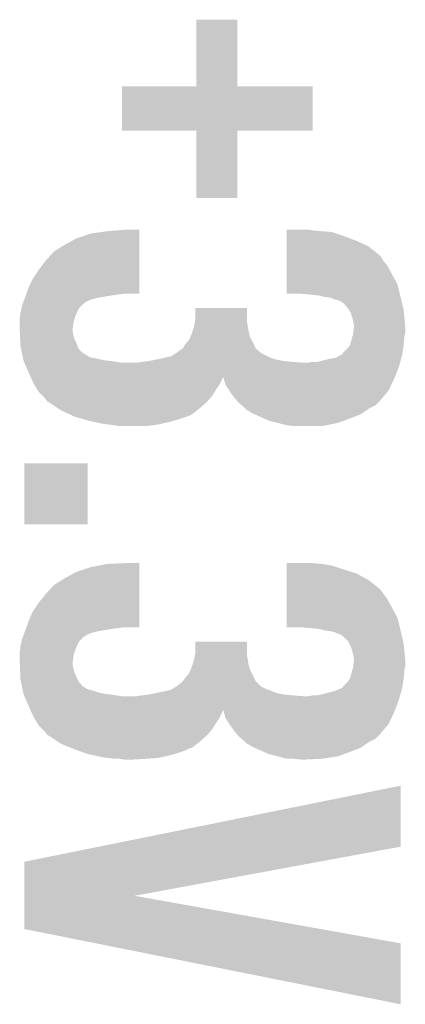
# Model space of a CAD drawing. Extents: x -3.7 to 63.4, y -6.5 to 53.7.
# Tile 18 of 74: x 40.2 to 41.4, y 14.7 to 17.9. Entities that reach past the tile are written whole.
import ezdxf

# ---------------------------------------------------------------- set-up
doc = ezdxf.new("R2010")
doc.units = 0
doc.layers.add('PI_5_CLICK_SHIELD_V100A_GTO', color=11, linetype='CONTINUOUS')

msp = doc.modelspace()

# ---------------------------------------------------------------- linework, layer by layer
at = {"layer": 'PI_5_CLICK_SHIELD_V100A_GTO'}
for points in [[(40.73398, 17.642862), (40.734, 17.856178), (40.866082, 17.642862), (40.86606, 17.856178)], [(40.734, 17.856178), (40.734002, 17.8562), (40.86606, 17.856178), (40.734002, 17.8562)], [(40.49522, 17.500622), (40.49524, 17.642818), (41.107338, 17.500622), (41.10736, 17.642818)], [(40.49524, 17.642818), (40.495242, 17.64284), (41.10736, 17.642818), (40.866082, 17.64284)], [(40.495242, 17.64284), (40.73398, 17.642862), (40.866082, 17.64284), (40.866082, 17.642862)], [(40.733958, 17.5006), (40.49522, 17.500622), (41.107338, 17.5006), (41.107338, 17.500622)], [(40.73396, 17.500578), (40.733958, 17.5006), (40.86606, 17.500578), (41.107338, 17.5006)], [(40.73398, 17.284722), (40.73396, 17.500578), (40.866038, 17.284722), (40.86606, 17.500578)], [(40.866038, 17.2847), (40.73398, 17.284722), (40.866038, 17.2847), (40.866038, 17.284722)], [(40.396162, 17.1704), (40.4495, 17.17802), (40.551098, 17.1704), (40.551098, 17.17802)], [(40.4495, 17.17802), (40.510194, 17.183078), (40.551098, 17.17802), (40.5511, 17.183078)], [(40.510194, 17.183078), (40.510458, 17.1831), (40.5511, 17.183078), (40.510458, 17.1831)], [(41.023558, 17.16278), (41.02356, 17.175478), (41.20642, 17.16278), (41.168322, 17.175478)], [(41.02356, 17.18056), (41.023562, 17.1831), (41.10736, 17.18056), (41.094662, 17.1831)], [(41.02356, 17.17802), (41.02356, 17.18056), (41.1353, 17.17802), (41.10736, 17.18056)], [(41.02356, 17.175478), (41.02356, 17.17802), (41.168322, 17.175478), (41.1353, 17.17802)], [(40.31234, 17.134838), (40.350442, 17.15516), (40.551094, 17.134838), (40.551096, 17.15516)], [(40.350442, 17.15516), (40.396162, 17.1704), (40.551096, 17.15516), (40.551098, 17.1704)], [(41.023556, 17.129758), (41.023558, 17.14754), (41.28516, 17.129758), (41.24706, 17.14754)], [(41.023558, 17.14754), (41.023558, 17.16278), (41.24706, 17.14754), (41.20642, 17.16278)], [(40.276784, 17.11198), (40.31234, 17.134838), (40.551092, 17.11198), (40.551094, 17.134838)], [(41.023552, 17.10182), (41.023556, 17.129758), (41.32072, 17.10182), (41.28516, 17.129758)], [(40.22852, 17.05356), (40.25138, 17.08404), (40.551086, 17.05356), (40.551088, 17.08404)], [(40.25138, 17.08404), (40.276784, 17.11198), (40.551088, 17.08404), (40.551092, 17.11198)], [(41.023548, 17.068798), (41.02355, 17.08404), (41.346122, 17.068798), (41.33342, 17.08404)], [(41.02355, 17.08404), (41.023552, 17.096738), (41.33342, 17.08404), (41.325802, 17.096738)], [(41.023552, 17.096738), (41.023552, 17.10182), (41.325802, 17.096738), (41.32072, 17.10182)], [(40.208202, 17.023082), (40.22852, 17.05356), (40.551082, 17.023082), (40.551086, 17.05356)], [(41.023546, 17.04086), (41.023548, 17.068798), (41.36136, 17.04086), (41.346122, 17.068798)], [(40.1955, 16.995138), (40.208202, 17.023082), (40.551078, 16.995138), (40.551082, 17.023082)], [(41.023542, 17.007836), (41.023546, 17.04086), (41.379142, 17.007836), (41.36136, 17.04086)], [(40.189034, 16.97736), (40.1955, 16.995138), (40.551078, 16.97736), (40.551078, 16.995138)], [(41.02354, 16.977382), (41.023542, 17.007836), (41.386756, 16.977382), (41.379142, 17.007836)], [(40.179798, 16.951958), (40.182568, 16.959578), (40.38092, 16.951958), (40.398698, 16.959578)], [(40.182568, 16.959578), (40.184416, 16.96466), (40.398698, 16.959578), (40.41902, 16.96466)], [(40.184416, 16.96466), (40.187188, 16.97228), (40.41902, 16.96466), (40.46474, 16.97228)], [(40.187188, 16.97228), (40.188112, 16.97482), (40.46474, 16.97228), (40.48252, 16.97482)], [(40.188112, 16.97482), (40.189034, 16.97736), (40.48252, 16.97482), (40.50284, 16.97736)], [(41.069262, 16.97736), (41.02354, 16.977382), (41.386762, 16.97736), (41.386756, 16.977382)], [(41.09974, 16.97482), (41.069262, 16.97736), (41.387396, 16.97482), (41.386762, 16.97736)], [(41.125138, 16.97228), (41.09974, 16.97482), (41.388032, 16.97228), (41.387396, 16.97482)], [(41.14546, 16.9672), (41.125138, 16.97228), (41.3893, 16.9672), (41.388032, 16.97228)], [(41.165776, 16.96466), (41.14546, 16.9672), (41.389898, 16.96466), (41.3893, 16.9672)], [(41.175938, 16.959582), (41.165776, 16.96466), (41.391094, 16.959582), (41.389898, 16.96466)], [(41.188638, 16.95704), (41.175938, 16.959582), (41.391692, 16.95704), (41.391094, 16.959582)], [(41.193716, 16.954502), (41.188638, 16.95704), (41.392288, 16.954502), (41.391692, 16.95704)], [(41.196254, 16.9545), (41.193716, 16.954502), (41.39229, 16.9545), (41.392288, 16.954502)], [(41.208958, 16.944342), (41.196254, 16.9545), (41.39468, 16.944342), (41.39229, 16.9545)], [(40.171228, 16.92148), (40.173486, 16.931636), (40.35298, 16.92148), (40.358058, 16.931636)], [(40.173486, 16.931636), (40.175182, 16.93926), (40.358058, 16.931636), (40.365682, 16.93926)], [(40.175182, 16.93926), (40.177952, 16.946878), (40.365682, 16.93926), (40.3733, 16.946878)], [(40.177952, 16.946878), (40.178874, 16.949418), (40.3733, 16.946878), (40.378376, 16.949418)], [(40.178874, 16.949418), (40.179798, 16.951958), (40.378376, 16.949418), (40.38092, 16.951958)], [(40.73144, 16.898622), (40.73146, 16.931618), (40.89654, 16.898622), (40.89654, 16.931618)], [(40.73146, 16.931618), (40.731462, 16.93164), (40.89654, 16.931618), (40.731462, 16.93164)], [(41.22166, 16.9291), (41.208958, 16.944342), (41.398266, 16.9291), (41.39468, 16.944342)], [(41.22471, 16.924018), (41.22166, 16.9291), (41.39946, 16.924018), (41.398266, 16.9291)], [(41.22928, 16.916402), (41.22471, 16.924018), (41.400154, 16.916402), (41.39946, 16.924018)], [(40.16756, 16.89608), (40.168512, 16.9037), (40.34318, 16.89608), (40.345358, 16.9037)], [(40.16756, 16.885918), (40.16756, 16.89608), (40.34028, 16.885918), (40.34318, 16.89608)], [(40.168512, 16.9037), (40.1701, 16.916398), (40.345358, 16.9037), (40.3508, 16.916398)], [(40.1701, 16.916398), (40.171228, 16.92148), (40.3508, 16.916398), (40.35298, 16.92148)], [(40.729592, 16.888458), (40.73144, 16.898622), (40.89654, 16.888458), (40.89654, 16.898622)], [(41.23436, 16.901158), (41.22928, 16.916402), (41.40154, 16.901158), (41.400154, 16.916402)], [(41.2369, 16.891), (41.23436, 16.901158), (41.402462, 16.891), (41.40154, 16.901158)], [(40.16756, 16.8656), (40.16756, 16.885918), (40.33774, 16.8656), (40.34028, 16.885918)], [(40.167562, 16.865598), (40.16756, 16.8656), (40.33774, 16.865598), (40.33774, 16.8656)], [(40.168022, 16.855438), (40.167562, 16.865598), (40.33774, 16.855438), (40.33774, 16.865598)], [(40.722126, 16.85798), (40.72636, 16.87068), (40.90162, 16.85798), (40.899504, 16.87068)], [(40.72636, 16.87068), (40.729592, 16.888458), (40.899504, 16.87068), (40.89654, 16.888458)], [(41.23944, 16.878302), (41.2369, 16.891), (41.403618, 16.878302), (41.402462, 16.891)], [(41.237852, 16.855438), (41.23944, 16.868142), (41.40454, 16.855438), (41.40454, 16.868142)], [(41.23944, 16.868142), (41.23944, 16.878302), (41.40454, 16.868142), (41.403618, 16.878302)], [(40.1686, 16.84274), (40.168022, 16.855438), (40.34028, 16.84274), (40.33774, 16.855438)], [(40.169062, 16.832578), (40.1686, 16.84274), (40.34282, 16.832578), (40.34028, 16.84274)], [(40.169754, 16.817338), (40.169062, 16.832578), (40.35044, 16.817338), (40.34282, 16.832578)], [(40.702652, 16.81988), (40.71112, 16.830042), (40.91686, 16.81988), (40.911054, 16.830042)], [(40.71112, 16.830042), (40.714384, 16.837658), (40.911054, 16.830042), (40.9067, 16.837658)], [(40.714384, 16.837658), (40.71874, 16.84782), (40.9067, 16.837658), (40.90416, 16.84782)], [(40.71874, 16.84782), (40.722126, 16.85798), (40.90416, 16.84782), (40.90162, 16.85798)], [(41.227466, 16.8148), (41.235448, 16.84274), (41.39946, 16.8148), (41.402, 16.84274)], [(41.235448, 16.84274), (41.2369, 16.847822), (41.402, 16.84274), (41.403016, 16.847822)], [(41.2369, 16.847822), (41.237852, 16.855438), (41.403016, 16.847822), (41.40454, 16.855438)], [(40.1701, 16.809722), (40.169754, 16.817338), (40.352982, 16.809722), (40.35044, 16.817338)], [(40.171706, 16.802098), (40.1701, 16.809722), (40.355524, 16.802098), (40.352982, 16.809722)], [(40.17438, 16.7894), (40.171706, 16.802098), (40.36822, 16.7894), (40.355524, 16.802098)], [(40.67556, 16.79194), (40.690794, 16.802098), (40.936674, 16.79194), (40.924484, 16.802098)], [(40.690794, 16.802098), (40.690804, 16.802104), (40.924484, 16.802098), (40.924482, 16.802104)], [(40.690804, 16.802104), (40.69842, 16.8148), (40.924482, 16.802104), (40.91904, 16.8148)], [(40.69842, 16.8148), (40.702652, 16.81988), (40.91904, 16.8148), (40.91686, 16.81988)], [(41.203882, 16.78686), (41.21912, 16.802102), (41.39516, 16.78686), (41.397506, 16.802102)], [(41.21912, 16.802102), (41.226742, 16.812262), (41.397506, 16.802102), (41.399068, 16.812262)], [(41.226742, 16.812262), (41.227466, 16.8148), (41.399068, 16.812262), (41.39946, 16.8148)], [(40.176518, 16.77924), (40.17438, 16.7894), (40.383464, 16.77924), (40.36822, 16.7894)], [(40.17652, 16.779234), (40.176518, 16.77924), (40.386006, 16.779234), (40.383464, 16.77924)], [(40.177588, 16.774158), (40.17652, 16.779234), (40.391084, 16.774158), (40.386006, 16.779234)], [(40.178658, 16.76908), (40.177588, 16.774158), (40.41648, 16.76908), (40.391084, 16.774158)], [(40.179726, 16.764), (40.178658, 16.76908), (40.439342, 16.764), (40.41648, 16.76908)], [(40.581578, 16.76146), (40.605708, 16.76654), (41.01592, 16.76146), (40.990518, 16.76654)], [(40.605708, 16.76654), (40.62983, 16.771618), (40.990518, 16.76654), (40.972742, 16.771618)], [(40.62983, 16.771618), (40.62984, 16.77162), (40.972742, 16.771618), (40.97274, 16.77162)], [(40.62984, 16.77162), (40.652702, 16.776702), (40.97274, 16.77162), (40.962576, 16.776702)], [(40.652702, 16.776702), (40.66895, 16.786858), (40.962576, 16.776702), (40.942264, 16.786858)], [(40.66895, 16.786858), (40.673022, 16.789402), (40.942264, 16.786858), (40.939718, 16.789402)], [(40.673022, 16.789402), (40.67556, 16.79194), (40.939718, 16.789402), (40.936674, 16.79194)], [(41.122602, 16.75892), (41.163242, 16.76908), (41.388282, 16.75892), (41.390992, 16.76908)], [(41.163242, 16.76908), (41.181024, 16.771622), (41.390992, 16.76908), (41.39167, 16.771622)], [(41.181024, 16.771622), (41.198802, 16.781778), (41.39167, 16.771622), (41.39438, 16.781778)], [(41.198802, 16.781778), (41.198806, 16.78178), (41.39438, 16.781778), (41.39438, 16.78178)], [(41.198806, 16.78178), (41.201346, 16.781794), (41.39438, 16.78178), (41.394382, 16.781794)], [(41.201346, 16.781794), (41.203882, 16.78686), (41.394382, 16.781794), (41.39516, 16.78686)], [(40.18026, 16.761462), (40.179726, 16.764), (40.462184, 16.761462), (40.439342, 16.764)], [(40.180262, 16.76146), (40.18026, 16.761462), (40.4622, 16.76146), (40.462184, 16.761462)], [(40.182484, 16.75638), (40.180262, 16.76146), (40.492682, 16.75638), (40.4622, 16.76146)], [(40.188042, 16.743678), (40.182484, 16.75638), (41.384218, 16.743678), (41.387604, 16.75638)], [(40.19804, 16.72082), (40.188042, 16.743678), (41.375074, 16.72082), (41.384218, 16.743678)], [(40.543482, 16.75638), (40.558718, 16.75892), (41.076878, 16.75638), (41.04386, 16.75892)], [(40.558718, 16.75892), (40.581578, 16.76146), (41.04386, 16.75892), (41.01592, 16.76146)], [(41.092122, 16.75638), (41.107362, 16.75892), (41.387604, 16.75638), (41.388282, 16.75892)], [(40.202754, 16.710608), (40.19804, 16.72082), (41.37099, 16.710608), (41.375074, 16.72082)], [(40.21328, 16.687802), (40.202754, 16.710608), (40.80891, 16.687802), (40.820316, 16.710608)], [(40.821832, 16.70558), (40.820316, 16.710608), (41.36898, 16.70558), (41.37099, 16.710608)], [(40.827958, 16.68526), (40.821832, 16.70558), (41.359496, 16.68526), (41.36898, 16.70558)], [(40.214808, 16.685258), (40.21328, 16.687802), (40.807638, 16.685258), (40.80891, 16.687802)], [(40.223948, 16.67002), (40.214808, 16.685258), (40.79748, 16.67002), (40.807638, 16.685258)], [(40.839814, 16.66748), (40.827958, 16.68526), (41.3512, 16.66748), (41.359496, 16.68526)], [(40.228518, 16.662402), (40.223948, 16.67002), (40.792718, 16.662402), (40.79748, 16.67002)], [(40.241222, 16.649698), (40.228518, 16.662402), (40.78478, 16.649698), (40.792718, 16.662402)], [(40.2463, 16.64462), (40.241222, 16.649698), (40.780336, 16.64462), (40.78478, 16.649698)], [(40.256458, 16.631924), (40.2463, 16.64462), (40.769226, 16.631924), (40.780336, 16.64462)], [(40.8432, 16.6624), (40.839814, 16.66748), (41.3469, 16.6624), (41.3512, 16.66748)], [(40.8559, 16.644618), (40.8432, 16.6624), (41.331854, 16.644618), (41.3469, 16.6624)], [(40.864606, 16.634462), (40.8559, 16.644618), (41.323262, 16.634462), (41.331854, 16.644618)], [(40.261538, 16.62938), (40.256458, 16.631924), (40.767, 16.62938), (40.769226, 16.631924)], [(40.261542, 16.629378), (40.261538, 16.62938), (40.767, 16.629378), (40.767, 16.62938)], [(40.288212, 16.6116), (40.261542, 16.629378), (40.746682, 16.6116), (40.767, 16.629378)], [(40.299638, 16.603982), (40.288212, 16.6116), (40.736886, 16.603982), (40.746682, 16.6116)], [(40.871138, 16.62684), (40.864606, 16.634462), (41.315638, 16.62684), (41.323262, 16.634462)], [(40.880286, 16.619218), (40.871138, 16.62684), (41.308016, 16.619218), (41.315638, 16.62684)], [(40.88638, 16.61414), (40.880286, 16.619218), (41.29786, 16.61414), (41.308016, 16.619218)], [(40.891464, 16.609058), (40.88638, 16.61414), (41.2877, 16.609058), (41.29786, 16.61414)], [(40.89654, 16.603982), (40.891464, 16.609058), (41.280446, 16.603982), (41.2877, 16.609058)], [(40.321236, 16.593818), (40.299638, 16.603982), (40.72382, 16.593818), (40.736886, 16.603982)], [(40.326634, 16.591278), (40.321236, 16.593818), (40.721276, 16.591278), (40.72382, 16.593818)], [(40.337424, 16.5862), (40.326634, 16.591278), (40.711118, 16.5862), (40.721276, 16.591278)], [(40.34282, 16.58366), (40.337424, 16.5862), (40.703496, 16.58366), (40.711118, 16.5862)], [(40.377358, 16.573502), (40.34282, 16.58366), (40.67302, 16.573502), (40.703496, 16.58366)], [(40.906696, 16.598902), (40.89654, 16.603982), (41.273188, 16.598902), (41.280446, 16.603982)], [(40.90924, 16.596362), (40.906696, 16.598902), (41.26956, 16.596362), (41.273188, 16.598902)], [(40.92042, 16.59128), (40.90924, 16.596362), (41.2623, 16.59128), (41.26956, 16.596362)], [(40.948356, 16.57858), (40.92042, 16.59128), (41.22928, 16.57858), (41.2623, 16.59128)], [(40.965118, 16.57096), (40.948356, 16.57858), (41.208958, 16.57096), (41.22928, 16.57858)], [(40.386, 16.57096), (40.377358, 16.573502), (40.6637, 16.57096), (40.67302, 16.573502)], [(40.408862, 16.56588), (40.386, 16.57096), (40.64508, 16.56588), (40.6637, 16.57096)], [(40.431722, 16.5608), (40.408862, 16.56588), (40.623066, 16.5608), (40.64508, 16.56588)], [(40.450772, 16.55826), (40.431722, 16.5608), (40.61206, 16.55826), (40.623066, 16.5608)], [(40.46982, 16.55572), (40.450772, 16.55826), (40.593008, 16.55572), (40.61206, 16.55826)], [(40.4876, 16.55318), (40.46982, 16.55572), (40.573958, 16.55318), (40.593008, 16.55572)], [(40.9956, 16.56334), (40.965118, 16.57096), (41.188638, 16.56334), (41.208958, 16.57096)], [(41.023538, 16.55572), (40.9956, 16.56334), (41.150538, 16.55572), (41.188638, 16.56334)], [(41.0464, 16.55318), (41.023538, 16.55572), (41.137838, 16.55318), (41.150538, 16.55572)], [(40.1828, 16.238242), (40.18282, 16.433778), (40.385978, 16.238242), (40.386, 16.433778)], [(40.18282, 16.433778), (40.182822, 16.4338), (40.386, 16.433778), (40.182822, 16.4338)], [(40.385978, 16.23822), (40.1828, 16.238242), (40.385978, 16.23822), (40.385978, 16.238242)], [(40.396162, 16.10106), (40.449502, 16.11122), (40.551098, 16.10106), (40.551098, 16.11122)], [(40.449502, 16.11122), (40.509932, 16.113738), (40.551098, 16.11122), (40.5511, 16.113738)], [(40.509932, 16.113738), (40.51046, 16.11376), (40.5511, 16.113738), (40.51046, 16.11376)], [(41.023558, 16.09344), (41.02356, 16.106138), (41.20642, 16.09344), (41.168322, 16.106138)], [(41.02356, 16.11122), (41.023562, 16.11376), (41.1353, 16.11122), (41.10736, 16.11376)], [(41.02356, 16.106138), (41.02356, 16.11122), (41.168322, 16.106138), (41.1353, 16.11122)], [(40.31234, 16.065498), (40.350442, 16.08582), (40.551094, 16.065498), (40.551096, 16.08582)], [(40.350442, 16.08582), (40.396162, 16.10106), (40.551096, 16.08582), (40.551098, 16.10106)], [(41.023556, 16.06042), (41.023558, 16.08074), (41.28516, 16.06042), (41.247062, 16.08074)], [(41.023558, 16.08074), (41.023558, 16.09344), (41.247062, 16.08074), (41.20642, 16.09344)], [(40.25138, 16.014698), (40.276784, 16.04264), (40.551088, 16.014698), (40.551092, 16.04264)], [(40.276784, 16.04264), (40.31234, 16.065498), (40.551092, 16.04264), (40.551094, 16.065498)], [(41.023552, 16.03248), (41.023556, 16.06042), (41.32072, 16.03248), (41.28516, 16.06042)], [(40.22852, 15.98676), (40.25138, 16.014698), (40.551086, 15.98676), (40.551088, 16.014698)], [(41.023548, 15.99946), (41.02355, 16.01724), (41.346122, 15.99946), (41.33342, 16.01724)], [(41.02355, 16.01724), (41.023552, 16.027398), (41.33342, 16.01724), (41.3258, 16.027398)], [(41.023552, 16.027398), (41.023552, 16.03248), (41.3258, 16.027398), (41.32072, 16.03248)], [(40.208202, 15.956282), (40.22852, 15.98676), (40.551082, 15.956282), (40.551086, 15.98676)], [(41.023546, 15.97152), (41.023548, 15.99946), (41.36136, 15.97152), (41.346122, 15.99946)], [(40.1955, 15.925798), (40.208202, 15.956282), (40.551078, 15.925798), (40.551082, 15.956282)], [(41.023542, 15.938496), (41.023546, 15.97152), (41.379142, 15.938496), (41.36136, 15.97152)], [(40.189034, 15.90802), (40.1955, 15.925798), (40.551078, 15.90802), (40.551078, 15.925798)], [(41.02354, 15.908042), (41.023542, 15.938496), (41.386756, 15.908042), (41.379142, 15.938496)], [(40.178874, 15.880078), (40.179798, 15.882618), (40.378376, 15.880078), (40.38092, 15.882618)], [(40.179798, 15.882618), (40.182568, 15.890238), (40.38092, 15.882618), (40.398698, 15.890238)], [(40.182568, 15.890238), (40.184416, 15.89532), (40.398698, 15.890238), (40.41902, 15.89532)], [(40.184416, 15.89532), (40.187188, 15.90294), (40.41902, 15.89532), (40.46474, 15.90294)], [(40.187188, 15.90294), (40.188112, 15.90548), (40.46474, 15.90294), (40.48252, 15.90548)], [(40.188112, 15.90548), (40.189034, 15.90802), (40.48252, 15.90548), (40.50284, 15.90802)], [(41.069262, 15.90802), (41.02354, 15.908042), (41.386762, 15.90802), (41.386756, 15.908042)], [(41.09974, 15.90548), (41.069262, 15.90802), (41.387396, 15.90548), (41.386762, 15.90802)], [(41.125138, 15.90294), (41.09974, 15.90548), (41.388032, 15.90294), (41.387396, 15.90548)], [(41.14546, 15.89786), (41.125138, 15.90294), (41.3893, 15.89786), (41.388032, 15.90294)], [(41.165778, 15.89532), (41.14546, 15.89786), (41.389898, 15.89532), (41.3893, 15.89786)], [(41.175938, 15.89278), (41.165778, 15.89532), (41.390496, 15.89278), (41.389898, 15.89532)], [(41.18864, 15.8877), (41.175938, 15.89278), (41.391692, 15.8877), (41.390496, 15.89278)], [(41.193716, 15.885162), (41.18864, 15.8877), (41.392288, 15.885162), (41.391692, 15.8877)], [(41.196254, 15.88516), (41.193716, 15.885162), (41.39229, 15.88516), (41.392288, 15.885162)], [(41.208958, 15.875002), (41.196254, 15.88516), (41.39468, 15.875002), (41.39229, 15.88516)], [(40.1701, 15.847058), (40.171228, 15.85214), (40.3508, 15.847058), (40.35298, 15.85214)], [(40.171228, 15.85214), (40.173486, 15.862296), (40.35298, 15.85214), (40.358058, 15.862296)], [(40.173486, 15.862296), (40.175182, 15.86992), (40.358058, 15.862296), (40.365682, 15.86992)], [(40.175182, 15.86992), (40.177952, 15.877538), (40.365682, 15.86992), (40.3733, 15.877538)], [(40.177952, 15.877538), (40.178874, 15.880078), (40.3733, 15.877538), (40.378376, 15.880078)], [(40.73144, 15.829282), (40.73146, 15.862278), (40.89654, 15.829282), (40.89654, 15.862278)], [(40.73146, 15.862278), (40.731462, 15.8623), (40.89654, 15.862278), (40.731462, 15.8623)], [(41.221658, 15.8623), (41.208958, 15.875002), (41.397668, 15.8623), (41.39468, 15.875002)], [(41.225472, 15.854678), (41.221658, 15.8623), (41.39946, 15.854678), (41.397668, 15.8623)], [(41.22928, 15.84706), (41.225472, 15.854678), (41.400186, 15.84706), (41.39946, 15.854678)], [(40.16756, 15.82674), (40.168512, 15.83436), (40.34318, 15.82674), (40.345358, 15.83436)], [(40.16756, 15.816578), (40.16756, 15.82674), (40.34028, 15.816578), (40.34318, 15.82674)], [(40.168512, 15.83436), (40.1701, 15.847058), (40.345358, 15.83436), (40.3508, 15.847058)], [(40.72636, 15.80134), (40.729592, 15.819118), (40.899504, 15.80134), (40.89654, 15.819118)], [(40.729592, 15.819118), (40.73144, 15.829282), (40.89654, 15.819118), (40.89654, 15.829282)], [(41.23436, 15.831818), (41.22928, 15.84706), (41.401638, 15.831818), (41.400186, 15.84706)], [(41.2369, 15.82166), (41.23436, 15.831818), (41.402606, 15.82166), (41.401638, 15.831818)], [(41.23944, 15.808962), (41.2369, 15.82166), (41.403816, 15.808962), (41.402606, 15.82166)], [(40.16756, 15.7988), (40.16756, 15.816578), (40.338056, 15.7988), (40.34028, 15.816578)], [(40.167672, 15.796258), (40.16756, 15.7988), (40.33774, 15.796258), (40.338056, 15.7988)], [(40.168114, 15.786098), (40.167672, 15.796258), (40.33774, 15.786098), (40.33774, 15.796258)], [(40.168666, 15.7734), (40.168114, 15.786098), (40.34028, 15.7734), (40.33774, 15.786098)], [(40.71874, 15.77848), (40.722126, 15.788638), (40.904524, 15.77848), (40.90162, 15.788638)], [(40.722126, 15.788638), (40.72636, 15.80134), (40.90162, 15.788638), (40.899504, 15.80134)], [(41.2369, 15.778482), (41.237746, 15.786098), (41.403016, 15.778482), (41.40454, 15.786098)], [(41.237746, 15.786098), (41.23944, 15.801342), (41.40454, 15.786098), (41.40454, 15.801342)], [(41.23944, 15.801342), (41.23944, 15.808962), (41.40454, 15.801342), (41.403816, 15.808962)], [(40.169108, 15.763238), (40.168666, 15.7734), (40.34282, 15.763238), (40.34028, 15.7734)], [(40.16977, 15.748), (40.169108, 15.763238), (40.35044, 15.748), (40.34282, 15.763238)], [(40.69842, 15.74546), (40.71112, 15.760702), (40.919402, 15.74546), (40.91178, 15.760702)], [(40.71112, 15.760702), (40.715472, 15.77086), (40.91178, 15.760702), (40.9067, 15.77086)], [(40.715472, 15.77086), (40.71874, 15.77848), (40.9067, 15.77086), (40.904524, 15.77848)], [(41.227466, 15.74546), (41.235448, 15.7734), (41.39946, 15.74546), (41.402, 15.7734)], [(41.235448, 15.7734), (41.2369, 15.778482), (41.402, 15.7734), (41.403016, 15.778482)], [(40.1701, 15.740382), (40.16977, 15.748), (40.35349, 15.740382), (40.35044, 15.748)], [(40.17117, 15.7353), (40.1701, 15.740382), (40.355522, 15.7353), (40.35349, 15.740382)], [(40.17438, 15.72006), (40.17117, 15.7353), (40.368222, 15.72006), (40.355522, 15.7353)], [(40.67556, 15.7226), (40.683182, 15.727682), (40.937182, 15.7226), (40.9321, 15.727682)], [(40.683182, 15.727682), (40.690798, 15.7353), (40.9321, 15.727682), (40.924482, 15.7353)], [(40.690798, 15.7353), (40.6908, 15.735302), (40.924482, 15.7353), (40.924482, 15.735302)], [(40.6908, 15.735302), (40.69842, 15.74546), (40.924482, 15.735302), (40.919402, 15.74546)], [(41.203882, 15.71752), (41.21912, 15.732762), (41.39516, 15.71752), (41.397506, 15.732762)], [(41.21912, 15.732762), (41.226742, 15.742922), (41.397506, 15.732762), (41.399068, 15.742922)], [(41.226742, 15.742922), (41.227466, 15.74546), (41.399068, 15.742922), (41.39946, 15.74546)], [(40.176518, 15.7099), (40.17438, 15.72006), (40.383464, 15.7099), (40.368222, 15.72006)], [(40.176518, 15.709898), (40.176518, 15.7099), (40.386004, 15.709898), (40.383464, 15.7099)], [(40.177052, 15.70736), (40.176518, 15.709898), (40.391082, 15.70736), (40.386004, 15.709898)], [(40.177588, 15.704818), (40.177052, 15.70736), (40.403782, 15.704818), (40.391082, 15.70736)], [(40.178658, 15.69974), (40.177588, 15.704818), (40.416482, 15.69974), (40.403782, 15.704818)], [(40.179726, 15.69466), (40.178658, 15.69974), (40.439342, 15.69466), (40.416482, 15.69974)], [(40.18026, 15.692122), (40.179726, 15.69466), (40.462184, 15.692122), (40.439342, 15.69466)], [(40.180262, 15.69212), (40.18026, 15.692122), (40.4622, 15.69212), (40.462184, 15.692122)], [(40.182484, 15.68704), (40.180262, 15.69212), (40.492682, 15.68704), (40.4622, 15.69212)], [(40.558718, 15.68958), (40.581578, 15.69212), (41.04386, 15.68958), (41.01592, 15.69212)], [(40.581578, 15.69212), (40.605708, 15.6972), (41.01592, 15.69212), (40.990522, 15.6972)], [(40.605708, 15.6972), (40.62984, 15.70228), (40.990522, 15.6972), (40.978666, 15.70228)], [(40.62984, 15.70228), (40.641266, 15.70482), (40.978666, 15.70228), (40.972738, 15.70482)], [(40.641266, 15.70482), (40.652702, 15.707362), (40.972738, 15.70482), (40.965116, 15.707362)], [(40.652702, 15.707362), (40.656762, 15.7099), (40.965116, 15.707362), (40.957502, 15.7099)], [(40.656762, 15.7099), (40.66895, 15.717518), (40.957502, 15.7099), (40.942264, 15.717518)], [(40.66895, 15.717518), (40.673022, 15.720062), (40.942264, 15.717518), (40.93972, 15.720062)], [(40.673022, 15.720062), (40.67556, 15.7226), (40.93972, 15.720062), (40.937182, 15.7226)], [(41.122602, 15.68958), (41.16324, 15.69974), (41.387848, 15.68958), (41.39075, 15.69974)], [(41.16324, 15.69974), (41.181022, 15.70482), (41.39075, 15.69974), (41.392202, 15.70482)], [(41.181022, 15.70482), (41.198798, 15.712438), (41.392202, 15.70482), (41.39438, 15.712438)], [(41.198798, 15.712438), (41.198804, 15.71244), (41.39438, 15.712438), (41.39438, 15.71244)], [(41.198804, 15.71244), (41.201346, 15.712454), (41.39438, 15.71244), (41.394382, 15.712454)], [(41.201346, 15.712454), (41.203882, 15.71752), (41.394382, 15.712454), (41.39516, 15.71752)], [(40.18693, 15.67688), (40.182484, 15.68704), (41.38422, 15.67688), (41.387122, 15.68704)], [(40.19804, 15.65148), (40.18693, 15.67688), (41.374694, 15.65148), (41.38422, 15.67688)], [(40.543482, 15.68704), (40.558718, 15.68958), (41.076878, 15.68704), (41.04386, 15.68958)], [(41.092122, 15.68704), (41.107362, 15.68958), (41.387122, 15.68704), (41.387848, 15.68958)], [(40.201634, 15.643696), (40.19804, 15.65148), (41.371776, 15.643696), (41.374694, 15.65148)], [(40.202732, 15.641316), (40.201634, 15.643696), (40.820338, 15.641316), (40.82034, 15.643696)], [(40.21328, 15.618462), (40.202732, 15.641316), (40.80891, 15.618462), (40.820338, 15.641316)], [(40.822386, 15.63624), (40.82034, 15.643696), (41.36898, 15.63624), (41.371776, 15.643696)], [(40.827958, 15.61592), (40.822386, 15.63624), (41.359496, 15.61592), (41.36898, 15.63624)], [(40.214808, 15.615918), (40.21328, 15.618462), (40.807638, 15.615918), (40.80891, 15.618462)], [(40.223948, 15.60068), (40.214808, 15.615918), (40.79748, 15.60068), (40.807638, 15.615918)], [(40.228518, 15.593062), (40.223948, 15.60068), (40.792718, 15.593062), (40.79748, 15.60068)], [(40.839814, 15.59814), (40.827958, 15.61592), (41.3512, 15.59814), (41.359496, 15.61592)], [(40.8432, 15.59306), (40.839814, 15.59814), (41.3469, 15.59306), (41.3512, 15.59814)], [(40.241222, 15.580358), (40.228518, 15.593062), (40.78478, 15.580358), (40.792718, 15.593062)], [(40.2463, 15.57528), (40.241222, 15.580358), (40.780336, 15.57528), (40.78478, 15.580358)], [(40.256458, 15.562584), (40.2463, 15.57528), (40.769226, 15.562584), (40.780336, 15.57528)], [(40.8559, 15.575278), (40.8432, 15.59306), (41.331854, 15.575278), (41.3469, 15.59306)], [(40.864606, 15.565122), (40.8559, 15.575278), (41.323262, 15.565122), (41.331854, 15.575278)], [(40.871138, 15.5575), (40.864606, 15.565122), (41.315638, 15.5575), (41.323262, 15.565122)], [(40.261538, 15.56004), (40.256458, 15.562584), (40.767, 15.56004), (40.769226, 15.562584)], [(40.261542, 15.560038), (40.261538, 15.56004), (40.767, 15.560038), (40.767, 15.56004)], [(40.288212, 15.54226), (40.261542, 15.560038), (40.746682, 15.54226), (40.767, 15.560038)], [(40.299638, 15.534642), (40.288212, 15.54226), (40.736886, 15.534642), (40.746682, 15.54226)], [(40.324322, 15.524478), (40.299638, 15.534642), (40.72382, 15.524478), (40.736886, 15.534642)], [(40.880286, 15.549878), (40.871138, 15.5575), (41.308016, 15.549878), (41.315638, 15.5575)], [(40.88638, 15.5448), (40.880286, 15.549878), (41.29786, 15.5448), (41.308016, 15.549878)], [(40.891464, 15.539718), (40.88638, 15.5448), (41.2877, 15.539718), (41.29786, 15.5448)], [(40.89654, 15.534642), (40.891464, 15.539718), (41.280446, 15.534642), (41.2877, 15.539718)], [(40.906696, 15.529562), (40.89654, 15.534642), (41.273188, 15.529562), (41.280446, 15.534642)], [(40.33049, 15.521938), (40.324322, 15.524478), (40.721274, 15.521938), (40.72382, 15.524478)], [(40.336654, 15.5194), (40.33049, 15.521938), (40.711118, 15.5194), (40.721274, 15.521938)], [(40.342822, 15.51686), (40.336654, 15.5194), (40.706038, 15.51686), (40.711118, 15.5194)], [(40.357218, 15.51178), (40.342822, 15.51686), (40.695878, 15.51178), (40.706038, 15.51686)], [(40.378804, 15.504162), (40.357218, 15.51178), (40.67302, 15.504162), (40.695878, 15.51178)], [(40.386, 15.501622), (40.378804, 15.504162), (40.663708, 15.501622), (40.67302, 15.504162)], [(40.90924, 15.527022), (40.906696, 15.529562), (41.26956, 15.527022), (41.273188, 15.529562)], [(40.92042, 15.52194), (40.90924, 15.527022), (41.2623, 15.52194), (41.26956, 15.527022)], [(40.948356, 15.50924), (40.92042, 15.52194), (41.22928, 15.50924), (41.2623, 15.52194)], [(40.965118, 15.50162), (40.948356, 15.50924), (41.208958, 15.50162), (41.22928, 15.50924)], [(40.408866, 15.49654), (40.386, 15.501622), (40.64508, 15.49654), (40.663708, 15.501622)], [(40.431722, 15.49146), (40.408866, 15.49654), (40.623066, 15.49146), (40.64508, 15.49654)], [(40.450772, 15.48892), (40.431722, 15.49146), (40.61206, 15.48892), (40.623066, 15.49146)], [(40.46982, 15.48638), (40.450772, 15.48892), (40.57396, 15.48638), (40.61206, 15.48892)], [(40.502838, 15.48384), (40.487598, 15.48638), (40.530782, 15.48384), (40.57396, 15.48638)], [(40.9956, 15.494), (40.965118, 15.50162), (41.188636, 15.494), (41.208958, 15.50162)], [(41.023536, 15.48638), (40.9956, 15.494), (41.137838, 15.48638), (41.188636, 15.494)], [(41.06926, 15.48384), (41.046398, 15.48638), (41.0845, 15.48384), (41.137838, 15.48638)], [(40.42159, 15.204436), (41.3893, 15.399994), (41.389282, 15.204436), (41.3893, 15.399994)], [(40.182818, 15.156184), (40.42159, 15.204436), (41.127858, 15.156184), (41.389282, 15.204436)], [(40.182808, 15.046938), (40.182818, 15.156184), (40.53598, 15.046938), (41.127858, 15.156184)], [(40.1828, 14.940298), (40.182808, 15.046938), (41.133096, 14.940298), (40.53598, 15.046938)], [(40.411562, 14.894542), (40.1828, 14.940298), (41.3893, 14.894542), (41.133096, 14.940298)], [(41.389274, 14.698984), (40.411562, 14.894542), (41.389274, 14.698984), (41.3893, 14.894542)]]:
    msp.add_solid(points, dxfattribs=at)

doc.saveas('drawing.dxf')
